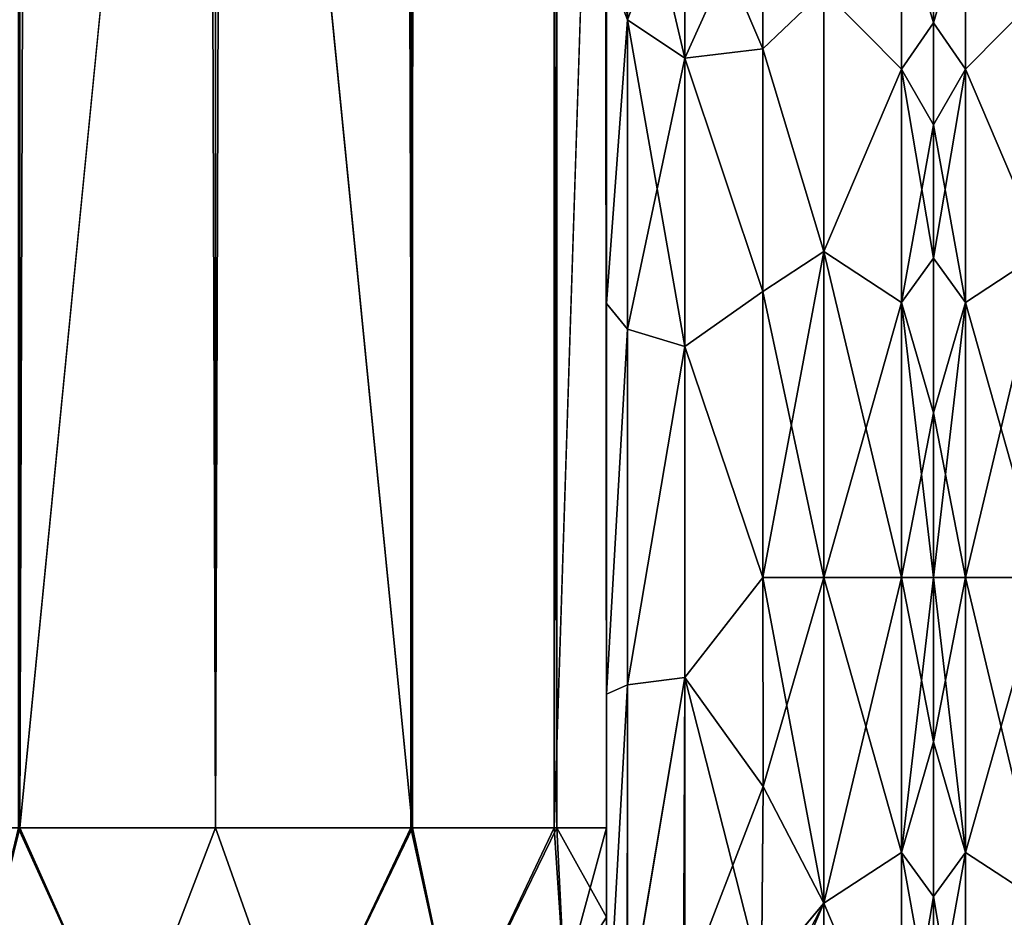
# Model space of a CAD drawing. Extents: x -23 to 470, y -2000 to 0.
# Tile 22 of 247: x 63 to 94, y -1983 to -1954. Entities that reach past the tile are written whole.
import ezdxf

# ---------------------------------------------------------------- set-up
doc = ezdxf.new("R2010")
doc.units = 0
doc.header["$LTSCALE"] = 65.185185
for name, color, linetype in [('100', 7, 'CONTINUOUS'), ('11', 7, 'CONTINUOUS'), ('12', 7, 'CONTINUOUS'), ('13', 7, 'CONTINUOUS'), ('27', 7, 'CONTINUOUS'), ('28', 7, 'CONTINUOUS'), ('29', 7, 'CONTINUOUS'), ('30', 7, 'CONTINUOUS'), ('33', 7, 'CONTINUOUS'), ('34', 7, 'CONTINUOUS'), ('37', 7, 'CONTINUOUS'), ('38', 7, 'CONTINUOUS'), ('56', 7, 'CONTINUOUS'), ('58', 7, 'CONTINUOUS'), ('82', 7, 'CONTINUOUS'), ('9', 7, 'CONTINUOUS'), ('99', 7, 'CONTINUOUS')]:
    doc.layers.add(name, color=color, linetype=linetype)

msp = doc.modelspace()

# ---------------------------------------------------------------- linework, layer by layer
at = {"layer": '100', "linetype": 'CONTINUOUS'}
for points in [[(92, -1977.256, -19.817), (92, -1972, -20.5), (93.025, -1980.792, -21.226), (92, -1977.256, -19.817)], [(92, -1972, -20.5), (93.025, -1972, -22.975), (93.025, -1980.792, -21.226), (92, -1972, -20.5)], [(92, -1972, 20.5), (92, -1977.256, 19.817), (93.025, -1972, 22.975), (92, -1972, 20.5)], [(93.025, -1972, 22.975), (92, -1977.256, 19.817), (93.025, -1980.792, 21.226), (93.025, -1972, 22.975)], [(95.5, -1972, -24), (95.5, -1982.413, -21.623), (93.025, -1972, -22.975), (95.5, -1972, -24)], [(93.025, -1972, -22.975), (95.5, -1982.413, -21.623), (93.025, -1980.792, -21.226), (93.025, -1972, -22.975)], [(95.5, -1982.413, 21.623), (95.5, -1972, 24), (93.025, -1980.792, 21.226), (95.5, -1982.413, 21.623)], [(95.5, -1972, 24), (93.025, -1972, 22.975), (93.025, -1980.792, 21.226), (95.5, -1972, 24)], [(92, -1977.256, 19.817), (92, -1982.204, 17.773), (93.025, -1980.792, 21.226), (92, -1977.256, 19.817)], [(92, -1982.203, -17.773), (92, -1977.256, -19.817), (93.025, -1980.792, -21.226), (92, -1982.203, -17.773)], [(92, -1982.204, 17.773), (92, -1986.464, 14.522), (93.025, -1980.792, 21.226), (92, -1982.204, 17.773)], [(93.025, -1980.792, 21.226), (92, -1986.464, 14.522), (93.025, -1988.246, 16.246), (93.025, -1980.792, 21.226)], [(93.025, -1988.246, -16.246), (92, -1982.203, -17.773), (93.025, -1980.792, -21.226), (93.025, -1988.246, -16.246)], [(95.5, -1982.413, -21.623), (93.025, -1988.246, -16.246), (93.025, -1980.792, -21.226), (95.5, -1982.413, -21.623)], [(95.5, -1982.413, 21.623), (93.025, -1980.792, 21.226), (93.025, -1988.246, 16.246), (95.5, -1982.413, 21.623)], [(92, -1986.464, -14.522), (92, -1982.203, -17.773), (93.025, -1988.246, -16.246), (92, -1986.464, -14.522)], [(95.5, -1982.413, -21.623), (95.5, -1990.764, -14.964), (93.025, -1988.246, -16.246), (95.5, -1982.413, -21.623)], [(95.5, -1990.764, 14.964), (95.5, -1982.413, 21.623), (93.025, -1988.246, 16.246), (95.5, -1990.764, 14.964)]]:
    msp.add_3dface(points, dxfattribs=at)
at = {"layer": '11', "linetype": 'CONTINUOUS'}
for points in [[(92, -1951.5, 0), (92, -1952.206, 5.328), (92, -1991.794, 5.328), (92, -1951.5, 0)], [(92, -1952.206, -5.328), (92, -1951.5, 0), (92, -1992.5, 0), (92, -1952.206, -5.328)], [(92, -1992.5, 0), (92, -1951.5, 0), (92, -1991.794, 5.328), (92, -1992.5, 0)], [(92, -1952.206, 5.328), (92, -1954.269, 10.281), (92, -1991.794, 5.328), (92, -1952.206, 5.328)], [(92, -1954.269, -10.281), (92, -1952.206, -5.328), (92, -1989.731, -10.281), (92, -1954.269, -10.281)], [(92, -1989.731, -10.281), (92, -1952.206, -5.328), (92, -1991.794, -5.328), (92, -1989.731, -10.281)], [(92, -1991.794, -5.328), (92, -1952.206, -5.328), (92, -1992.5, 0), (92, -1991.794, -5.328)], [(92, -1954.269, 10.281), (92, -1957.536, 14.522), (92, -1989.731, 10.281), (92, -1954.269, 10.281)], [(92, -1991.794, 5.328), (92, -1954.269, 10.281), (92, -1989.731, 10.281), (92, -1991.794, 5.328)], [(92, -1957.536, -14.522), (92, -1954.269, -10.281), (92, -1986.464, -14.522), (92, -1957.536, -14.522)], [(92, -1986.464, -14.522), (92, -1954.269, -10.281), (92, -1989.731, -10.281), (92, -1986.464, -14.522)], [(92, -1957.536, 14.522), (92, -1961.796, 17.773), (92, -1986.464, 14.522), (92, -1957.536, 14.522)], [(92, -1989.731, 10.281), (92, -1957.536, 14.522), (92, -1986.464, 14.522), (92, -1989.731, 10.281)], [(92, -1961.797, -17.773), (92, -1957.536, -14.522), (92, -1982.204, -17.773), (92, -1961.797, -17.773)], [(92, -1982.204, -17.773), (92, -1957.536, -14.522), (92, -1986.464, -14.522), (92, -1982.204, -17.773)], [(92, -1961.796, 17.773), (92, -1966.744, 19.817), (92, -1982.203, 17.773), (92, -1961.796, 17.773)], [(92, -1986.464, 14.522), (92, -1961.796, 17.773), (92, -1982.203, 17.773), (92, -1986.464, 14.522)], [(92, -1966.744, -19.817), (92, -1961.797, -17.773), (92, -1977.256, -19.817), (92, -1966.744, -19.817)], [(92, -1977.256, -19.817), (92, -1961.797, -17.773), (92, -1982.204, -17.773), (92, -1977.256, -19.817)], [(92, -1966.744, 19.817), (92, -1972, 20.5), (92, -1977.256, 19.817), (92, -1966.744, 19.817)], [(92, -1982.203, 17.773), (92, -1966.744, 19.817), (92, -1977.256, 19.817), (92, -1982.203, 17.773)], [(92, -1972, -20.5), (92, -1966.744, -19.817), (92, -1977.256, -19.817), (92, -1972, -20.5)]]:
    msp.add_3dface(points, dxfattribs=at)
at = {"layer": '12', "linetype": 'CONTINUOUS'}
for points in [[(86.553, -1978.68, 23.052), (88.5, -1972, 24), (86.55, -1972, 24), (86.553, -1978.68, 23.052)], [(88.5, -1972, -24), (88.5, -1982.413, -21.623), (86.55, -1972, -24), (88.5, -1972, -24)], [(86.55, -1972, -24), (88.5, -1982.413, -21.623), (86.553, -1978.685, -23.05), (86.55, -1972, -24)], [(88.5, -1982.413, 21.623), (88.5, -1972, 24), (86.553, -1978.68, 23.052), (88.5, -1982.413, 21.623)], [(86.5, -1984.793, 20.306), (88.5, -1982.413, 21.623), (86.553, -1978.68, 23.052), (86.5, -1984.793, 20.306)], [(86.553, -1978.685, -23.05), (88.5, -1982.413, -21.623), (86.5, -1984.814, -20.293), (86.553, -1978.685, -23.05)], [(88.5, -1990.764, 14.964), (88.5, -1982.413, 21.623), (85.855, -1988.573, 17.359), (88.5, -1990.764, 14.964)], [(85.855, -1988.573, 17.359), (88.5, -1982.413, 21.623), (86.321, -1986.586, 19.059), (85.855, -1988.573, 17.359)], [(86.321, -1986.586, 19.059), (88.5, -1982.413, 21.623), (86.5, -1984.793, 20.306), (86.321, -1986.586, 19.059)], [(88.5, -1982.413, -21.623), (88.5, -1990.764, -14.964), (86.5, -1984.814, -20.293), (88.5, -1982.413, -21.623)]]:
    msp.add_3dface(points, dxfattribs=at)
at = {"layer": '13', "linetype": 'CONTINUOUS'}
for points in [[(86.55, -1949.885, -9.323), (88.5, -1953.236, -14.964), (86.55, -1955.1, -17.041), (86.55, -1949.885, -9.323)], [(86.55, -1955.1, 17.041), (88.5, -1953.236, 14.964), (86.55, -1949.885, 9.323), (86.55, -1955.1, 17.041)], [(88.5, -1953.236, -14.964), (88.5, -1961.587, -21.623), (86.55, -1955.1, -17.041), (88.5, -1953.236, -14.964)], [(88.5, -1961.587, 21.623), (88.5, -1953.236, 14.964), (86.55, -1955.1, 17.041), (88.5, -1961.587, 21.623)], [(86.55, -1955.1, -17.041), (88.5, -1961.587, -21.623), (86.55, -1962.862, -22.192), (86.55, -1955.1, -17.041)], [(86.55, -1962.862, 22.192), (88.5, -1961.587, 21.623), (86.55, -1955.1, 17.041), (86.55, -1962.862, 22.192)], [(86.55, -1972, 24), (88.5, -1972, 24), (88.5, -1961.587, 21.623), (86.55, -1972, 24)], [(88.5, -1961.587, -21.623), (88.5, -1972, -24), (86.55, -1962.862, -22.192), (88.5, -1961.587, -21.623)], [(86.55, -1972, 24), (88.5, -1961.587, 21.623), (86.55, -1962.862, 22.192), (86.55, -1972, 24)], [(88.5, -1972, -24), (86.55, -1972, -24), (86.55, -1962.862, -22.192), (88.5, -1972, -24)]]:
    msp.add_3dface(points, dxfattribs=at)
at = {"layer": '27', "linetype": 'CONTINUOUS'}
for points in [[(82.221, -1947.582, 10.293), (81.55, -1952.418, 21.378), (82.221, -1954.173, 19.606), (82.221, -1947.582, 10.293)], [(84.055, -1949.27, 9.582), (82.221, -1947.582, 10.293), (82.221, -1954.173, 19.606), (84.055, -1949.27, 9.582)], [(84.055, -1955.406, 18.251), (84.055, -1949.27, 9.582), (82.221, -1954.173, 19.606), (84.055, -1955.406, 18.251)], [(84.055, -1955.406, 18.251), (86.55, -1949.885, 9.323), (84.055, -1949.27, 9.582), (84.055, -1955.406, 18.251)], [(86.55, -1955.1, 17.041), (86.55, -1949.885, 9.323), (84.055, -1955.406, 18.251), (86.55, -1955.1, 17.041)], [(81.55, -1952.418, 21.378), (81.55, -1963.249, 27.648), (82.221, -1954.173, 19.606), (81.55, -1952.418, 21.378)], [(82.221, -1954.173, 19.606), (81.55, -1963.249, 27.648), (82.221, -1964.069, 25.284), (82.221, -1954.173, 19.606)], [(84.055, -1955.406, 18.251), (82.221, -1954.173, 19.606), (82.221, -1964.069, 25.284), (84.055, -1955.406, 18.251)], [(86.55, -1962.862, 22.192), (86.55, -1955.1, 17.041), (84.055, -1955.406, 18.251), (86.55, -1962.862, 22.192)], [(84.055, -1964.617, 23.536), (84.055, -1955.406, 18.251), (82.221, -1964.069, 25.284), (84.055, -1964.617, 23.536)], [(84.055, -1964.617, 23.536), (86.55, -1962.862, 22.192), (84.055, -1955.406, 18.251), (84.055, -1964.617, 23.536)], [(86.55, -1972, 24), (86.55, -1962.862, 22.192), (84.055, -1964.617, 23.536), (86.55, -1972, 24)], [(81.55, -1963.249, 27.648), (81.55, -1975.731, 28.753), (82.221, -1964.069, 25.284), (81.55, -1963.249, 27.648)], [(82.221, -1964.069, 25.284), (81.55, -1975.731, 28.753), (82.221, -1975.434, 26.275), (82.221, -1964.069, 25.284)], [(84.055, -1964.617, 23.536), (82.221, -1964.069, 25.284), (82.221, -1975.434, 26.275), (84.055, -1964.617, 23.536)], [(84.055, -1975.197, 24.459), (84.055, -1964.617, 23.536), (82.221, -1975.434, 26.275), (84.055, -1975.197, 24.459)], [(84.055, -1975.197, 24.459), (86.55, -1972, 24), (84.055, -1964.617, 23.536), (84.055, -1975.197, 24.459)], [(86.553, -1978.68, 23.052), (86.55, -1972, 24), (84.055, -1975.197, 24.459), (86.553, -1978.68, 23.052)], [(84.055, -1975.197, 24.459), (82.221, -1986.163, 22.396), (84.055, -1985.184, 20.848), (84.055, -1975.197, 24.459)], [(84.055, -1975.197, 24.459), (82.221, -1975.434, 26.275), (82.221, -1986.163, 22.396), (84.055, -1975.197, 24.459)], [(84.055, -1985.184, 20.848), (86.553, -1978.68, 23.052), (84.055, -1975.197, 24.459), (84.055, -1985.184, 20.848)], [(81.55, -1975.731, 28.753), (81.55, -1987.5, 24.51), (82.221, -1975.434, 26.275), (81.55, -1975.731, 28.753)], [(82.221, -1975.434, 26.275), (81.55, -1987.5, 24.51), (82.221, -1986.163, 22.396), (82.221, -1975.434, 26.275)], [(86.5, -1984.793, 20.306), (86.553, -1978.68, 23.052), (84.055, -1985.184, 20.848), (86.5, -1984.793, 20.306)]]:
    msp.add_3dface(points, dxfattribs=at)
at = {"layer": '28', "linetype": 'CONTINUOUS'}
for points in [[(81.55, -1952.418, -21.378), (81.55, -1945.277, -11.265), (82.221, -1954.173, -19.606), (81.55, -1952.418, -21.378)], [(82.221, -1954.173, -19.606), (81.55, -1945.277, -11.265), (82.221, -1947.582, -10.293), (82.221, -1954.173, -19.606)], [(84.055, -1949.27, -9.582), (84.055, -1955.405, -18.251), (82.221, -1947.582, -10.293), (84.055, -1949.27, -9.582)], [(84.055, -1955.405, -18.251), (82.221, -1954.173, -19.606), (82.221, -1947.582, -10.293), (84.055, -1955.405, -18.251)], [(86.55, -1949.885, -9.323), (86.55, -1955.1, -17.041), (84.055, -1949.27, -9.582), (86.55, -1949.885, -9.323)], [(84.055, -1949.27, -9.582), (86.55, -1955.1, -17.041), (84.055, -1955.405, -18.251), (84.055, -1949.27, -9.582)], [(81.55, -1963.25, -27.648), (81.55, -1952.418, -21.378), (82.221, -1954.173, -19.606), (81.55, -1963.25, -27.648)], [(82.221, -1964.069, -25.284), (81.55, -1963.25, -27.648), (82.221, -1954.173, -19.606), (82.221, -1964.069, -25.284)], [(84.055, -1964.617, -23.536), (82.221, -1964.069, -25.284), (82.221, -1954.173, -19.606), (84.055, -1964.617, -23.536)], [(84.055, -1955.405, -18.251), (84.055, -1964.617, -23.536), (82.221, -1954.173, -19.606), (84.055, -1955.405, -18.251)], [(86.55, -1955.1, -17.041), (86.55, -1962.862, -22.192), (84.055, -1955.405, -18.251), (86.55, -1955.1, -17.041)], [(84.055, -1955.405, -18.251), (86.55, -1962.862, -22.192), (84.055, -1964.617, -23.536), (84.055, -1955.405, -18.251)], [(86.55, -1962.862, -22.192), (86.55, -1972, -24), (84.055, -1964.617, -23.536), (86.55, -1962.862, -22.192)], [(81.55, -1975.732, -28.753), (81.55, -1963.25, -27.648), (82.221, -1964.069, -25.284), (81.55, -1975.732, -28.753)], [(82.221, -1975.434, -26.275), (81.55, -1975.732, -28.753), (82.221, -1964.069, -25.284), (82.221, -1975.434, -26.275)], [(84.055, -1964.617, -23.536), (82.221, -1975.434, -26.275), (82.221, -1964.069, -25.284), (84.055, -1964.617, -23.536)], [(84.055, -1964.617, -23.536), (84.055, -1975.197, -24.459), (82.221, -1975.434, -26.275), (84.055, -1964.617, -23.536)], [(84.055, -1964.617, -23.536), (86.55, -1972, -24), (84.055, -1975.197, -24.459), (84.055, -1964.617, -23.536)], [(86.55, -1972, -24), (86.553, -1978.685, -23.05), (84.055, -1975.197, -24.459), (86.55, -1972, -24)], [(84.055, -1975.197, -24.459), (84.015, -1985.197, -20.868), (82.207, -1986.175, -22.416), (84.055, -1975.197, -24.459)], [(84.055, -1975.197, -24.459), (82.207, -1986.175, -22.416), (82.221, -1975.434, -26.275), (84.055, -1975.197, -24.459)], [(84.055, -1975.197, -24.459), (86.5, -1984.814, -20.293), (84.015, -1985.197, -20.868), (84.055, -1975.197, -24.459)], [(86.553, -1978.685, -23.05), (86.5, -1984.814, -20.293), (84.055, -1975.197, -24.459), (86.553, -1978.685, -23.05)], [(81.55, -1987.5, -24.51), (81.55, -1975.732, -28.753), (82.221, -1975.434, -26.275), (81.55, -1987.5, -24.51)], [(82.207, -1986.175, -22.416), (81.55, -1987.5, -24.51), (82.221, -1975.434, -26.275), (82.207, -1986.175, -22.416)]]:
    msp.add_3dface(points, dxfattribs=at)
at = {"layer": '29', "linetype": 'CONTINUOUS'}
for points in [[(88.5, -1953.236, -14.964), (90.975, -1950.774, -8.792), (90.975, -1955.754, -16.246), (88.5, -1953.236, -14.964)], [(88.5, -1953.236, 14.964), (90.975, -1955.754, 16.246), (90.975, -1950.774, 8.792), (88.5, -1953.236, 14.964)], [(92, -1954.269, 10.281), (92, -1952.206, 5.328), (90.975, -1950.774, 8.792), (92, -1954.269, 10.281)], [(90.975, -1955.754, 16.246), (92, -1954.269, 10.281), (90.975, -1950.774, 8.792), (90.975, -1955.754, 16.246)], [(92, -1952.206, -5.328), (92, -1954.269, -10.281), (90.975, -1950.774, -8.792), (92, -1952.206, -5.328)], [(90.975, -1950.774, -8.792), (92, -1954.269, -10.281), (90.975, -1955.754, -16.246), (90.975, -1950.774, -8.792)], [(88.5, -1961.587, -21.623), (88.5, -1953.236, -14.964), (90.975, -1955.754, -16.246), (88.5, -1961.587, -21.623)], [(88.5, -1953.236, 14.964), (88.5, -1961.587, 21.623), (90.975, -1955.754, 16.246), (88.5, -1953.236, 14.964)], [(92, -1957.536, 14.522), (92, -1954.269, 10.281), (90.975, -1955.754, 16.246), (92, -1957.536, 14.522)], [(92, -1954.269, -10.281), (92, -1957.536, -14.522), (90.975, -1955.754, -16.246), (92, -1954.269, -10.281)], [(88.5, -1961.587, -21.623), (90.975, -1955.754, -16.246), (90.975, -1963.208, -21.226), (88.5, -1961.587, -21.623)], [(88.5, -1961.587, 21.623), (90.975, -1963.208, 21.226), (90.975, -1955.754, 16.246), (88.5, -1961.587, 21.623)], [(90.975, -1963.208, 21.226), (92, -1957.536, 14.522), (90.975, -1955.754, 16.246), (90.975, -1963.208, 21.226)], [(92, -1957.536, -14.522), (92, -1961.797, -17.773), (90.975, -1955.754, -16.246), (92, -1957.536, -14.522)], [(90.975, -1955.754, -16.246), (92, -1961.797, -17.773), (90.975, -1963.208, -21.226), (90.975, -1955.754, -16.246)], [(92, -1961.796, 17.773), (92, -1957.536, 14.522), (90.975, -1963.208, 21.226), (92, -1961.796, 17.773)], [(88.5, -1961.587, 21.623), (88.5, -1972, 24), (90.975, -1963.208, 21.226), (88.5, -1961.587, 21.623)], [(88.5, -1972, -24), (88.5, -1961.587, -21.623), (90.975, -1972, -22.975), (88.5, -1972, -24)], [(88.5, -1961.587, -21.623), (90.975, -1963.208, -21.226), (90.975, -1972, -22.975), (88.5, -1961.587, -21.623)], [(92, -1966.744, 19.817), (92, -1961.796, 17.773), (90.975, -1963.208, 21.226), (92, -1966.744, 19.817)], [(92, -1961.797, -17.773), (92, -1966.744, -19.817), (90.975, -1963.208, -21.226), (92, -1961.797, -17.773)], [(88.5, -1972, 24), (90.975, -1972, 22.975), (90.975, -1963.208, 21.226), (88.5, -1972, 24)], [(90.975, -1972, 22.975), (92, -1966.744, 19.817), (90.975, -1963.208, 21.226), (90.975, -1972, 22.975)], [(92, -1966.744, -19.817), (92, -1972, -20.5), (90.975, -1963.208, -21.226), (92, -1966.744, -19.817)], [(90.975, -1963.208, -21.226), (92, -1972, -20.5), (90.975, -1972, -22.975), (90.975, -1963.208, -21.226)], [(92, -1972, 20.5), (92, -1966.744, 19.817), (90.975, -1972, 22.975), (92, -1972, 20.5)]]:
    msp.add_3dface(points, dxfattribs=at)
at = {"layer": '30', "linetype": 'CONTINUOUS'}
for points in [[(88.5, -1972, 24), (88.5, -1982.413, 21.623), (90.975, -1972, 22.975), (88.5, -1972, 24)], [(90.975, -1972, 22.975), (88.5, -1982.413, 21.623), (90.975, -1980.792, 21.226), (90.975, -1972, 22.975)], [(88.5, -1982.413, -21.623), (88.5, -1972, -24), (90.975, -1980.792, -21.226), (88.5, -1982.413, -21.623)], [(88.5, -1972, -24), (90.975, -1972, -22.975), (90.975, -1980.792, -21.226), (88.5, -1972, -24)], [(92, -1977.256, 19.817), (92, -1972, 20.5), (90.975, -1980.792, 21.226), (92, -1977.256, 19.817)], [(92, -1972, 20.5), (90.975, -1972, 22.975), (90.975, -1980.792, 21.226), (92, -1972, 20.5)], [(92, -1972, -20.5), (92, -1977.256, -19.817), (90.975, -1972, -22.975), (92, -1972, -20.5)], [(90.975, -1972, -22.975), (92, -1977.256, -19.817), (90.975, -1980.792, -21.226), (90.975, -1972, -22.975)], [(92, -1977.256, -19.817), (92, -1982.204, -17.773), (90.975, -1980.792, -21.226), (92, -1977.256, -19.817)], [(92, -1982.203, 17.773), (92, -1977.256, 19.817), (90.975, -1980.792, 21.226), (92, -1982.203, 17.773)], [(88.5, -1982.413, 21.623), (90.975, -1988.246, 16.246), (90.975, -1980.792, 21.226), (88.5, -1982.413, 21.623)], [(88.5, -1982.413, -21.623), (90.975, -1980.792, -21.226), (90.975, -1988.246, -16.246), (88.5, -1982.413, -21.623)], [(92, -1982.204, -17.773), (92, -1986.464, -14.522), (90.975, -1980.792, -21.226), (92, -1982.204, -17.773)], [(90.975, -1980.792, -21.226), (92, -1986.464, -14.522), (90.975, -1988.246, -16.246), (90.975, -1980.792, -21.226)], [(90.975, -1988.246, 16.246), (92, -1982.203, 17.773), (90.975, -1980.792, 21.226), (90.975, -1988.246, 16.246)], [(92, -1986.464, 14.522), (92, -1982.203, 17.773), (90.975, -1988.246, 16.246), (92, -1986.464, 14.522)], [(88.5, -1982.413, 21.623), (88.5, -1990.764, 14.964), (90.975, -1988.246, 16.246), (88.5, -1982.413, 21.623)], [(88.5, -1990.764, -14.964), (88.5, -1982.413, -21.623), (90.975, -1988.246, -16.246), (88.5, -1990.764, -14.964)]]:
    msp.add_3dface(points, dxfattribs=at)
at = {"layer": '33', "linetype": 'CONTINUOUS'}
for points in [[(75.35, -20, 113.412), (69.05, -20, 115.1), (75.35, -1980, 113.412), (75.35, -20, 113.412)], [(75.35, -1980, 113.412), (69.05, -20, 115.1), (69.05, -83.45, 115.1), (75.35, -1980, 113.412)], [(79.962, -20, 108.8), (75.35, -20, 113.412), (79.962, -1980, 108.8), (79.962, -20, 108.8)], [(75.35, -20, 113.412), (75.35, -1980, 113.412), (79.962, -1980, 108.8), (75.35, -20, 113.412)], [(81.55, -1980, 102.5), (81.55, -1928.15, 102.5), (79.962, -20, 108.8), (81.55, -1980, 102.5)], [(81.55, -1980, 102.5), (79.962, -20, 108.8), (79.962, -1980, 108.8), (81.55, -1980, 102.5)], [(69.05, -1916.55, 115.1), (75.35, -1980, 113.412), (69.05, -83.45, 115.1), (69.05, -1916.55, 115.1)], [(69.05, -1980, 115.1), (75.35, -1980, 113.412), (69.05, -1916.55, 115.1), (69.05, -1980, 115.1)]]:
    msp.add_3dface(points, dxfattribs=at)
at = {"layer": '34', "linetype": 'CONTINUOUS'}
for points in [[(69.05, -1980, 115.1), (62.747, -20, 113.41), (62.747, -1980, 113.41), (69.05, -1980, 115.1)], [(62.747, -20, 113.41), (69.05, -1980, 115.1), (69.05, -1916.55, 115.1), (62.747, -20, 113.41)]]:
    msp.add_3dface(points, dxfattribs=at)
at = {"layer": '37', "linetype": 'CONTINUOUS'}
for points in [[(75.3, -20, -113.325), (75.3, -1980, -113.325), (69.05, -1980, -115), (75.3, -20, -113.325)], [(75.3, -20, -113.325), (69.05, -1980, -115), (69.05, -1916.55, -115), (75.3, -20, -113.325)], [(75.3, -20, -113.325), (79.875, -20, -108.75), (75.3, -1980, -113.325), (75.3, -20, -113.325)], [(79.875, -20, -108.75), (79.875, -1980, -108.75), (75.3, -1980, -113.325), (79.875, -20, -108.75)], [(81.55, -20, -102.5), (81.55, -71.85, -102.5), (79.875, -1980, -108.75), (81.55, -20, -102.5)], [(79.875, -20, -108.75), (81.55, -20, -102.5), (79.875, -1980, -108.75), (79.875, -20, -108.75)], [(81.55, -71.85, -102.5), (81.55, -1928.15, -102.5), (79.875, -1980, -108.75), (81.55, -71.85, -102.5)], [(81.55, -1928.15, -102.5), (81.55, -1980, -102.5), (79.875, -1980, -108.75), (81.55, -1928.15, -102.5)]]:
    msp.add_3dface(points, dxfattribs=at)
at = {"layer": '38', "linetype": 'CONTINUOUS'}
for points in [[(62.797, -20, -113.323), (62.797, -1980, -113.323), (58.225, -1980, -108.75), (62.797, -20, -113.323)], [(62.797, -20, -113.323), (69.05, -20, -115), (62.797, -1980, -113.323), (62.797, -20, -113.323)], [(62.797, -1980, -113.323), (69.05, -20, -115), (69.05, -83.45, -115), (62.797, -1980, -113.323)], [(62.797, -1980, -113.323), (69.05, -83.45, -115), (69.05, -1916.55, -115), (62.797, -1980, -113.323)], [(69.05, -1980, -115), (62.797, -1980, -113.323), (69.05, -1916.55, -115), (69.05, -1980, -115)]]:
    msp.add_3dface(points, dxfattribs=at)
at = {"layer": '56', "linetype": 'CONTINUOUS'}
for points in [[(58.225, -1980, -108.75), (62.797, -1980, -113.323), (61.156, -1986.61, -110.958), (58.225, -1980, -108.75)], [(61.156, -1986.61, -110.958), (62.797, -1980, -113.323), (66.168, -1987.534, -113.188), (61.156, -1986.61, -110.958)], [(62.797, -1980, -113.323), (69.05, -1980, -115), (66.168, -1987.534, -113.188), (62.797, -1980, -113.323)], [(66.168, -1987.534, -113.188), (69.05, -1980, -115), (71.732, -1987.534, -113.188), (66.168, -1987.534, -113.188)], [(69.05, -1980, -115), (75.3, -1980, -113.325), (71.732, -1987.534, -113.188), (69.05, -1980, -115)], [(71.732, -1987.534, -113.188), (75.3, -1980, -113.325), (76.744, -1986.61, -110.958), (71.732, -1987.534, -113.188)], [(75.3, -1980, -113.325), (79.875, -1980, -108.75), (76.744, -1986.61, -110.958), (75.3, -1980, -113.325)], [(76.744, -1986.61, -110.958), (79.875, -1980, -108.75), (80.212, -1984.946, -106.94), (76.744, -1986.61, -110.958)], [(79.875, -1980, -108.75), (81.55, -1980, -102.5), (80.212, -1984.946, -106.94), (79.875, -1980, -108.75)], [(81.55, -1980, -102.5), (81.55, -1982.865, -101.931), (80.212, -1984.946, -106.94), (81.55, -1980, -102.5)]]:
    msp.add_3dface(points, dxfattribs=at)
at = {"layer": '58', "linetype": 'CONTINUOUS'}
for points in [[(61.156, -1986.61, 110.958), (66.168, -1987.534, 113.188), (62.747, -1980, 113.41), (61.156, -1986.61, 110.958)], [(66.168, -1987.534, 113.188), (69.05, -1980, 115.1), (62.747, -1980, 113.41), (66.168, -1987.534, 113.188)], [(71.732, -1987.534, 113.188), (69.05, -1980, 115.1), (66.168, -1987.534, 113.188), (71.732, -1987.534, 113.188)], [(75.35, -1980, 113.412), (69.05, -1980, 115.1), (71.732, -1987.534, 113.188), (75.35, -1980, 113.412)], [(76.744, -1986.61, 110.958), (75.35, -1980, 113.412), (71.732, -1987.534, 113.188), (76.744, -1986.61, 110.958)], [(79.962, -1980, 108.8), (75.35, -1980, 113.412), (76.744, -1986.61, 110.958), (79.962, -1980, 108.8)], [(80.212, -1984.946, 106.94), (79.962, -1980, 108.8), (76.744, -1986.61, 110.958), (80.212, -1984.946, 106.94)], [(81.55, -1982.865, 101.931), (81.55, -1980, 102.5), (79.962, -1980, 108.8), (81.55, -1982.865, 101.931)], [(81.55, -1982.865, 101.931), (79.962, -1980, 108.8), (80.212, -1984.946, 106.94), (81.55, -1982.865, 101.931)], [(81.55, -1983.734, 101.5), (81.55, -1982.865, 101.931), (80.212, -1984.946, 106.94), (81.55, -1983.734, 101.5)]]:
    msp.add_3dface(points, dxfattribs=at)
at = {"layer": '82', "linetype": 'CONTINUOUS'}
for points in [[(92, -1951.5, 0), (92, -1952.206, -5.328), (92, -1991.794, -5.328), (92, -1951.5, 0)], [(92, -1952.206, 5.328), (92, -1951.5, 0), (92, -1992.5, 0), (92, -1952.206, 5.328)], [(92, -1992.5, 0), (92, -1951.5, 0), (92, -1991.794, -5.328), (92, -1992.5, 0)], [(92, -1952.206, -5.328), (92, -1954.269, -10.281), (92, -1991.794, -5.328), (92, -1952.206, -5.328)], [(92, -1954.269, 10.281), (92, -1952.206, 5.328), (92, -1989.731, 10.281), (92, -1954.269, 10.281)], [(92, -1989.731, 10.281), (92, -1952.206, 5.328), (92, -1991.794, 5.328), (92, -1989.731, 10.281)], [(92, -1991.794, 5.328), (92, -1952.206, 5.328), (92, -1992.5, 0), (92, -1991.794, 5.328)], [(92, -1954.269, -10.281), (92, -1957.536, -14.522), (92, -1989.731, -10.281), (92, -1954.269, -10.281)], [(92, -1991.794, -5.328), (92, -1954.269, -10.281), (92, -1989.731, -10.281), (92, -1991.794, -5.328)], [(92, -1957.536, 14.522), (92, -1954.269, 10.281), (92, -1986.464, 14.522), (92, -1957.536, 14.522)], [(92, -1986.464, 14.522), (92, -1954.269, 10.281), (92, -1989.731, 10.281), (92, -1986.464, 14.522)], [(92, -1957.536, -14.522), (92, -1961.796, -17.773), (92, -1986.464, -14.522), (92, -1957.536, -14.522)], [(92, -1989.731, -10.281), (92, -1957.536, -14.522), (92, -1986.464, -14.522), (92, -1989.731, -10.281)], [(92, -1961.797, 17.773), (92, -1957.536, 14.522), (92, -1982.204, 17.773), (92, -1961.797, 17.773)], [(92, -1982.204, 17.773), (92, -1957.536, 14.522), (92, -1986.464, 14.522), (92, -1982.204, 17.773)], [(92, -1961.796, -17.773), (92, -1966.744, -19.817), (92, -1982.203, -17.773), (92, -1961.796, -17.773)], [(92, -1986.464, -14.522), (92, -1961.796, -17.773), (92, -1982.203, -17.773), (92, -1986.464, -14.522)], [(92, -1966.744, 19.817), (92, -1961.797, 17.773), (92, -1977.256, 19.817), (92, -1966.744, 19.817)], [(92, -1977.256, 19.817), (92, -1961.797, 17.773), (92, -1982.204, 17.773), (92, -1977.256, 19.817)], [(92, -1966.744, -19.817), (92, -1972, -20.5), (92, -1977.256, -19.817), (92, -1966.744, -19.817)], [(92, -1982.203, -17.773), (92, -1966.744, -19.817), (92, -1977.256, -19.817), (92, -1982.203, -17.773)], [(92, -1972, 20.5), (92, -1966.744, 19.817), (92, -1977.256, 19.817), (92, -1972, 20.5)]]:
    msp.add_3dface(points, dxfattribs=at)
at = {"layer": '9', "linetype": 'CONTINUOUS'}
for points in [[(81.55, -1928.15, -102.5), (81.55, -1933.41, -101.815), (81.55, -1980, -102.5), (81.55, -1928.15, -102.5)], [(81.55, -1980, 102.5), (81.55, -1982.865, 101.931), (81.55, -1928.15, 102.5), (81.55, -1980, 102.5)], [(81.55, -1928.15, 102.5), (81.55, -1982.865, 101.931), (81.55, -1933.409, 101.816), (81.55, -1928.15, 102.5)], [(81.55, -1983.734, 101.5), (81.55, -1985.305, 100.301), (81.55, -1933.409, 101.816), (81.55, -1983.734, 101.5)], [(81.55, -1933.409, 101.816), (81.55, -1985.305, 100.301), (81.55, -1938.355, 99.772), (81.55, -1933.409, 101.816)], [(81.55, -1982.865, 101.931), (81.55, -1983.734, 101.5), (81.55, -1933.409, 101.816), (81.55, -1982.865, 101.931)], [(81.55, -1933.41, -60.815), (81.55, -1938.356, -58.772), (81.55, -1987.5, -95), (81.55, -1933.41, -60.815)], [(81.55, -1938.355, -64.228), (81.55, -1933.41, -60.815), (81.55, -1987.5, -95), (81.55, -1938.355, -64.228)], [(81.55, -1933.41, -101.815), (81.55, -1938.356, -99.772), (81.55, -1982.865, -101.931), (81.55, -1933.41, -101.815)], [(81.55, -1980, -102.5), (81.55, -1933.41, -101.815), (81.55, -1982.865, -101.931), (81.55, -1980, -102.5)], [(81.55, -1942.614, -26.478), (81.55, -1938.355, -23.228), (81.55, -1963.25, -27.648), (81.55, -1942.614, -26.478)], [(81.55, -1963.25, -27.648), (81.55, -1938.355, -23.228), (81.55, -1952.418, -21.378), (81.55, -1963.25, -27.648)], [(81.55, -1942.614, -67.478), (81.55, -1938.355, -64.228), (81.55, -1987.5, -95), (81.55, -1942.614, -67.478)], [(81.55, -1938.356, 64.228), (81.55, -1987.5, 24.51), (81.55, -1938.355, 58.772), (81.55, -1938.356, 64.228)], [(81.55, -1938.355, 58.772), (81.55, -1987.5, 24.51), (81.55, -1942.614, 55.522), (81.55, -1938.355, 58.772)], [(81.55, -1986.5, 98.734), (81.55, -1986.933, 97.86), (81.55, -1938.355, 99.772), (81.55, -1986.5, 98.734)], [(81.55, -1938.355, 99.772), (81.55, -1986.933, 97.86), (81.55, -1942.614, 96.522), (81.55, -1938.355, 99.772)], [(81.55, -1985.305, 100.301), (81.55, -1986.5, 98.734), (81.55, -1938.355, 99.772), (81.55, -1985.305, 100.301)], [(81.55, -1938.356, -58.772), (81.55, -1942.615, -55.521), (81.55, -1987.5, -95), (81.55, -1938.356, -58.772)], [(81.55, -1938.356, -99.772), (81.55, -1942.615, -96.521), (81.55, -1986.5, -98.734), (81.55, -1938.356, -99.772)], [(81.55, -1982.865, -101.931), (81.55, -1938.356, -99.772), (81.55, -1983.734, -101.5), (81.55, -1982.865, -101.931)], [(81.55, -1983.734, -101.5), (81.55, -1938.356, -99.772), (81.55, -1985.305, -100.301), (81.55, -1983.734, -101.5)], [(81.55, -1985.305, -100.301), (81.55, -1938.356, -99.772), (81.55, -1986.5, -98.734), (81.55, -1985.305, -100.301)], [(81.55, -1942.615, 67.479), (81.55, -1987.5, 24.51), (81.55, -1938.356, 64.228), (81.55, -1942.615, 67.479)], [(81.55, -1945.881, -30.718), (81.55, -1942.614, -26.478), (81.55, -1975.732, -28.753), (81.55, -1945.881, -30.718)], [(81.55, -1975.732, -28.753), (81.55, -1942.614, -26.478), (81.55, -1963.25, -27.648), (81.55, -1975.732, -28.753)], [(81.55, -1945.881, -71.718), (81.55, -1942.614, -67.478), (81.55, -1987.5, -95), (81.55, -1945.881, -71.718)], [(81.55, -1942.614, 55.522), (81.55, -1987.5, 24.51), (81.55, -1945.881, 51.282), (81.55, -1942.614, 55.522)], [(81.55, -1986.933, 97.86), (81.55, -1987.5, 95), (81.55, -1942.614, 96.522), (81.55, -1986.933, 97.86)], [(81.55, -1942.614, 96.522), (81.55, -1987.5, 95), (81.55, -1945.881, 92.282), (81.55, -1942.614, 96.522)], [(81.55, -1942.615, -55.521), (81.55, -1945.882, -51.28), (81.55, -1987.5, -95), (81.55, -1942.615, -55.521)], [(81.55, -1942.615, -96.521), (81.55, -1945.882, -92.28), (81.55, -1987.5, -95), (81.55, -1942.615, -96.521)], [(81.55, -1986.5, -98.734), (81.55, -1942.615, -96.521), (81.55, -1986.933, -97.86), (81.55, -1986.5, -98.734)], [(81.55, -1986.933, -97.86), (81.55, -1942.615, -96.521), (81.55, -1987.5, -95), (81.55, -1986.933, -97.86)], [(81.55, -1945.882, 71.72), (81.55, -1987.5, 24.51), (81.55, -1942.615, 67.479), (81.55, -1945.882, 71.72)], [(81.55, -1942.615, 26.479), (81.55, -1945.882, 30.72), (81.55, -1963.249, 27.648), (81.55, -1942.615, 26.479)], [(81.55, -1952.418, 21.378), (81.55, -1942.615, 26.479), (81.55, -1963.249, 27.648), (81.55, -1952.418, 21.378)], [(81.55, -1947.944, -35.671), (81.55, -1945.881, -30.718), (81.55, -1987.5, -95), (81.55, -1947.944, -35.671)], [(81.55, -1987.5, -95), (81.55, -1945.881, -30.718), (81.55, -1975.732, -28.753), (81.55, -1987.5, -95)], [(81.55, -1947.944, -76.671), (81.55, -1945.881, -71.718), (81.55, -1987.5, -95), (81.55, -1947.944, -76.671)], [(81.55, -1987.5, 95), (81.55, -1987.5, 24.51), (81.55, -1945.881, 92.282), (81.55, -1987.5, 95)], [(81.55, -1945.881, 92.282), (81.55, -1987.5, 24.51), (81.55, -1947.944, 87.329), (81.55, -1945.881, 92.282)], [(81.55, -1945.881, 51.282), (81.55, -1987.5, 24.51), (81.55, -1947.944, 46.329), (81.55, -1945.881, 51.282)], [(81.55, -1945.882, -51.28), (81.55, -1947.944, -46.327), (81.55, -1987.5, -95), (81.55, -1945.882, -51.28)], [(81.55, -1945.882, -92.28), (81.55, -1947.944, -87.327), (81.55, -1987.5, -95), (81.55, -1945.882, -92.28)], [(81.55, -1947.944, 76.673), (81.55, -1987.5, 24.51), (81.55, -1945.882, 71.72), (81.55, -1947.944, 76.673)], [(81.55, -1945.882, 30.72), (81.55, -1947.944, 35.673), (81.55, -1975.731, 28.753), (81.55, -1945.882, 30.72)], [(81.55, -1963.249, 27.648), (81.55, -1945.882, 30.72), (81.55, -1975.731, 28.753), (81.55, -1963.249, 27.648)], [(81.55, -1948.65, -40.999), (81.55, -1947.944, -35.671), (81.55, -1987.5, -95), (81.55, -1948.65, -40.999)], [(81.55, -1947.944, -46.327), (81.55, -1948.65, -40.999), (81.55, -1987.5, -95), (81.55, -1947.944, -46.327)], [(81.55, -1948.65, -81.999), (81.55, -1947.944, -76.671), (81.55, -1987.5, -95), (81.55, -1948.65, -81.999)], [(81.55, -1947.944, -87.327), (81.55, -1948.65, -81.999), (81.55, -1987.5, -95), (81.55, -1947.944, -87.327)], [(81.55, -1947.944, 87.329), (81.55, -1987.5, 24.51), (81.55, -1948.65, 82.001), (81.55, -1947.944, 87.329)], [(81.55, -1948.65, 82.001), (81.55, -1987.5, 24.51), (81.55, -1947.944, 76.673), (81.55, -1948.65, 82.001)], [(81.55, -1947.944, 46.329), (81.55, -1987.5, 24.51), (81.55, -1948.65, 41.001), (81.55, -1947.944, 46.329)], [(81.55, -1947.944, 35.673), (81.55, -1948.65, 41.001), (81.55, -1975.731, 28.753), (81.55, -1947.944, 35.673)], [(81.55, -1948.65, 41.001), (81.55, -1987.5, 24.51), (81.55, -1975.731, 28.753), (81.55, -1948.65, 41.001)], [(81.55, -1987.5, -24.51), (81.55, -1987.5, -95), (81.55, -1975.732, -28.753), (81.55, -1987.5, -24.51)]]:
    msp.add_3dface(points, dxfattribs=at)
at = {"layer": '99', "linetype": 'CONTINUOUS'}
for points in [[(92, -1954.269, -10.281), (92, -1952.206, -5.328), (93.025, -1950.774, -8.792), (92, -1954.269, -10.281)], [(93.025, -1955.754, -16.246), (92, -1954.269, -10.281), (93.025, -1950.774, -8.792), (93.025, -1955.754, -16.246)], [(92, -1952.206, 5.328), (92, -1954.269, 10.281), (93.025, -1950.774, 8.792), (92, -1952.206, 5.328)], [(93.025, -1950.774, 8.792), (92, -1954.269, 10.281), (93.025, -1955.754, 16.246), (93.025, -1950.774, 8.792)], [(95.5, -1953.236, 14.964), (93.025, -1950.774, 8.792), (93.025, -1955.754, 16.246), (95.5, -1953.236, 14.964)], [(95.5, -1953.236, -14.964), (93.025, -1955.754, -16.246), (93.025, -1950.774, -8.792), (95.5, -1953.236, -14.964)], [(95.5, -1961.587, 21.623), (95.5, -1953.236, 14.964), (93.025, -1955.754, 16.246), (95.5, -1961.587, 21.623)], [(95.5, -1953.236, -14.964), (95.5, -1961.587, -21.623), (93.025, -1955.754, -16.246), (95.5, -1953.236, -14.964)], [(92, -1957.536, -14.522), (92, -1954.269, -10.281), (93.025, -1955.754, -16.246), (92, -1957.536, -14.522)], [(92, -1954.269, 10.281), (92, -1957.536, 14.522), (93.025, -1955.754, 16.246), (92, -1954.269, 10.281)], [(93.025, -1963.208, -21.226), (92, -1957.536, -14.522), (93.025, -1955.754, -16.246), (93.025, -1963.208, -21.226)], [(92, -1957.536, 14.522), (92, -1961.797, 17.773), (93.025, -1955.754, 16.246), (92, -1957.536, 14.522)], [(93.025, -1955.754, 16.246), (92, -1961.797, 17.773), (93.025, -1963.208, 21.226), (93.025, -1955.754, 16.246)], [(95.5, -1961.587, 21.623), (93.025, -1955.754, 16.246), (93.025, -1963.208, 21.226), (95.5, -1961.587, 21.623)], [(95.5, -1961.587, -21.623), (93.025, -1963.208, -21.226), (93.025, -1955.754, -16.246), (95.5, -1961.587, -21.623)], [(92, -1961.796, -17.773), (92, -1957.536, -14.522), (93.025, -1963.208, -21.226), (92, -1961.796, -17.773)], [(92, -1966.744, -19.817), (92, -1961.796, -17.773), (93.025, -1963.208, -21.226), (92, -1966.744, -19.817)], [(92, -1961.797, 17.773), (92, -1966.744, 19.817), (93.025, -1963.208, 21.226), (92, -1961.797, 17.773)], [(95.5, -1961.587, -21.623), (95.5, -1972, -24), (93.025, -1963.208, -21.226), (95.5, -1961.587, -21.623)], [(95.5, -1972, 24), (95.5, -1961.587, 21.623), (93.025, -1972, 22.975), (95.5, -1972, 24)], [(95.5, -1961.587, 21.623), (93.025, -1963.208, 21.226), (93.025, -1972, 22.975), (95.5, -1961.587, 21.623)], [(93.025, -1972, -22.975), (92, -1966.744, -19.817), (93.025, -1963.208, -21.226), (93.025, -1972, -22.975)], [(92, -1966.744, 19.817), (92, -1972, 20.5), (93.025, -1963.208, 21.226), (92, -1966.744, 19.817)], [(93.025, -1963.208, 21.226), (92, -1972, 20.5), (93.025, -1972, 22.975), (93.025, -1963.208, 21.226)], [(95.5, -1972, -24), (93.025, -1972, -22.975), (93.025, -1963.208, -21.226), (95.5, -1972, -24)], [(92, -1972, -20.5), (92, -1966.744, -19.817), (93.025, -1972, -22.975), (92, -1972, -20.5)]]:
    msp.add_3dface(points, dxfattribs=at)

doc.saveas('drawing.dxf')
